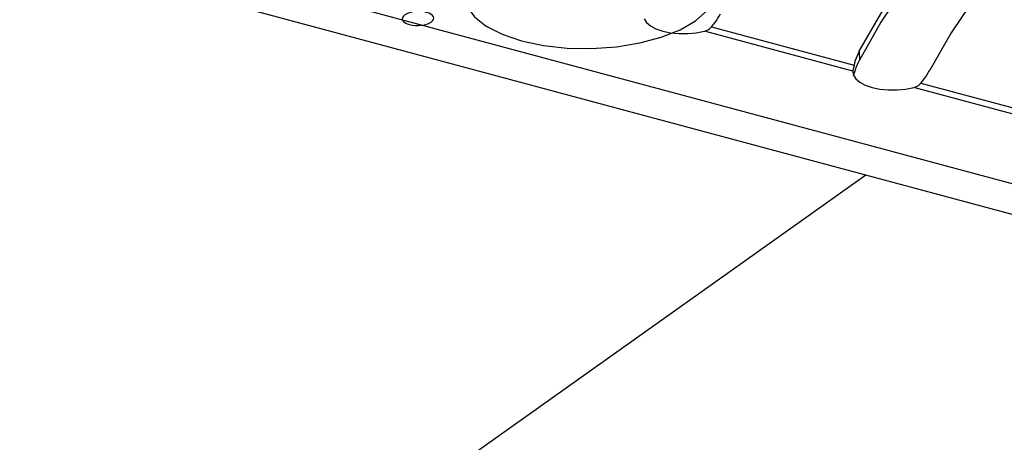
# Model space of a CAD drawing. Header units: millimetres. Extents: x 6 to 414, y 7 to 290.
# Tile 67 of 256: x 111.05 to 111.989, y 153.335 to 153.737. Entities that reach past the tile are written whole.
import ezdxf

# ---------------------------------------------------------------- set-up
doc = ezdxf.new("R2010")
doc.units = ezdxf.units.MM
doc.header["$LTSCALE"] = 23.1
doc.layers.get('0').update_dxf_attribs({"linetype": 'CONTINUOUS'})

msp = doc.modelspace()

# ---------------------------------------------------------------- linework, layer by layer
at = {"color": 7, "linetype": 'Continuous'}
for p, q in [((107.54778, 154.77497), (112.07352, 153.56055)), ((111.01899, 153.81435), (112.17413, 153.50438)), ((111.64555, 153.73797), (111.64769, 153.73448)), ((111.64769, 153.73448), (111.65154, 153.73126)), ((111.65154, 153.73126), (111.65679, 153.72847)), ((111.70981, 153.73029), (111.71144, 153.7323)), ((111.70981, 153.73029), (111.84566, 153.69384)), ((111.71144, 153.7323), (111.71298, 153.73433)), ((111.8712, 153.73476), (111.85084, 153.69882)), ((111.69519, 153.72465), (111.70322, 153.72615)), ((111.84454, 153.68823), (111.70322, 153.72615)), ((111.85013, 153.69742), (111.85083, 153.69882)), ((111.85064, 153.70729), (111.85084, 153.69882)), ((111.84464, 153.68896), (111.84454, 153.68823)), ((111.84478, 153.68978), (111.84464, 153.68896)), ((111.84566, 153.69384), (111.84478, 153.68978)), ((111.84621, 153.69613), (111.84566, 153.69384)), ((111.84663, 153.68844), (111.84723, 153.69026)), ((111.84946, 153.69601), (111.85013, 153.69742)), ((111.84454, 153.68823), (111.84453, 153.68711)), ((111.84453, 153.68711), (111.84507, 153.68443)), ((111.84507, 153.68443), (111.84722, 153.68094)), ((111.84529, 153.68407), (111.84663, 153.68844)), ((111.84722, 153.68094), (111.85106, 153.67772)), ((111.91096, 153.67876), (111.91251, 153.68079)), ((111.85106, 153.67772), (111.85631, 153.67494)), ((111.89471, 153.67111), (111.90274, 153.67261)), ((112.04406, 153.63469), (111.90274, 153.67261)), ((111.90933, 153.67675), (111.91096, 153.67876)), ((111.90933, 153.67675), (112.04518, 153.6403)), ((111.05298, 153.01923), (111.857, 153.58948))]:
    msp.add_line(p, q, dxfattribs=at)
for points in [[(111.85064, 153.70729), (111.87111, 153.74283), (111.89261, 153.775), (111.91527, 153.80395), (111.93871, 153.82924), (111.96266, 153.85052), (111.98684, 153.86762), (112.01099, 153.88028), (112.03484, 153.88841), (112.05797, 153.89182), (112.08052, 153.89059)], [(112.08071, 153.88265), (112.05818, 153.88429), (112.03505, 153.88116), (112.01117, 153.8732), (111.98697, 153.8606), (111.96274, 153.84346), (111.93874, 153.82203), (111.91529, 153.79652), (111.89264, 153.76727), (111.8712, 153.73476)], [(112.0782, 153.86224), (112.05405, 153.84958), (112.02986, 153.83248), (112.00591, 153.8112), (111.98248, 153.78592), (111.95981, 153.75696), (111.93831, 153.72479), (111.91784, 153.68925)], [(111.6947, 153.73613), (111.70542, 153.7456), (111.71188, 153.75575), (111.71385, 153.76618), (111.71117, 153.77667), (111.70402, 153.78647), (111.69268, 153.79537), (111.67758, 153.80305), (111.65893, 153.80931), (111.63811, 153.81369), (111.61561, 153.81614), (111.59228, 153.81657), (111.5686, 153.81493), (111.5463, 153.81132), (111.52582, 153.80588), (111.50792, 153.79882), (111.49308, 153.79023)], [(111.49308, 153.79023), (111.48236, 153.78076), (111.4759, 153.77061), (111.47393, 153.76018), (111.47661, 153.74969), (111.48376, 153.73989), (111.4951, 153.73099), (111.5102, 153.72331), (111.52885, 153.71705), (111.54967, 153.71267), (111.57217, 153.71022), (111.5955, 153.70979), (111.61918, 153.71143), (111.64148, 153.71504), (111.66197, 153.72048), (111.67986, 153.72754), (111.6947, 153.73613)], [(111.41748, 153.74176), (111.41615, 153.74058), (111.41534, 153.73931), (111.41509, 153.73801), (111.41543, 153.73669), (111.41632, 153.73547), (111.41774, 153.73436), (111.41963, 153.7334), (111.42196, 153.73261), (111.42456, 153.73207), (111.42737, 153.73176), (111.43029, 153.73171), (111.43325, 153.73191), (111.43604, 153.73236), (111.4386, 153.73304), (111.44083, 153.73393), (111.44269, 153.735)], [(111.44269, 153.735), (111.44403, 153.73618), (111.44484, 153.73745), (111.44508, 153.73875), (111.44475, 153.74007), (111.44385, 153.74129), (111.44243, 153.7424), (111.44055, 153.74336), (111.43822, 153.74415), (111.43561, 153.74469), (111.4328, 153.745), (111.42988, 153.74505), (111.42692, 153.74485), (111.42414, 153.7444), (111.42158, 153.74372), (111.41934, 153.74283), (111.41748, 153.74176)], [(111.71298, 153.73433), (111.71445, 153.73641), (111.71583, 153.73851), (111.71712, 153.74063), (111.71831, 153.74278)], [(111.65679, 153.72847), (111.66329, 153.72628), (111.6707, 153.72474), (111.67876, 153.72395), (111.68709, 153.72391), (111.69519, 153.72465)], [(111.70322, 153.72615), (111.70453, 153.72655), (111.70576, 153.72708), (111.7069, 153.72773), (111.70795, 153.72848)], [(111.70795, 153.72848), (111.70893, 153.72934), (111.70981, 153.73029)], [(111.85064, 153.70729), (111.84954, 153.70511), (111.84854, 153.7029), (111.84766, 153.70066), (111.84688, 153.69841), (111.84621, 153.69613)], [(111.84723, 153.69026), (111.84772, 153.69171), (111.84826, 153.69316), (111.84884, 153.69459), (111.84946, 153.69601)], [(111.91251, 153.68079), (111.91397, 153.68287), (111.91535, 153.68497), (111.91664, 153.6871), (111.91784, 153.68924)], [(111.85631, 153.67494), (111.86281, 153.67274), (111.87023, 153.6712), (111.87828, 153.67041), (111.88662, 153.67037), (111.89471, 153.67111)], [(111.90274, 153.67261), (111.90405, 153.67301), (111.90528, 153.67354), (111.90642, 153.67419), (111.90748, 153.67494)], [(111.90748, 153.67494), (111.90845, 153.6758), (111.90933, 153.67675)]]:
    msp.add_lwpolyline(points, dxfattribs=at)

doc.saveas('drawing.dxf')
